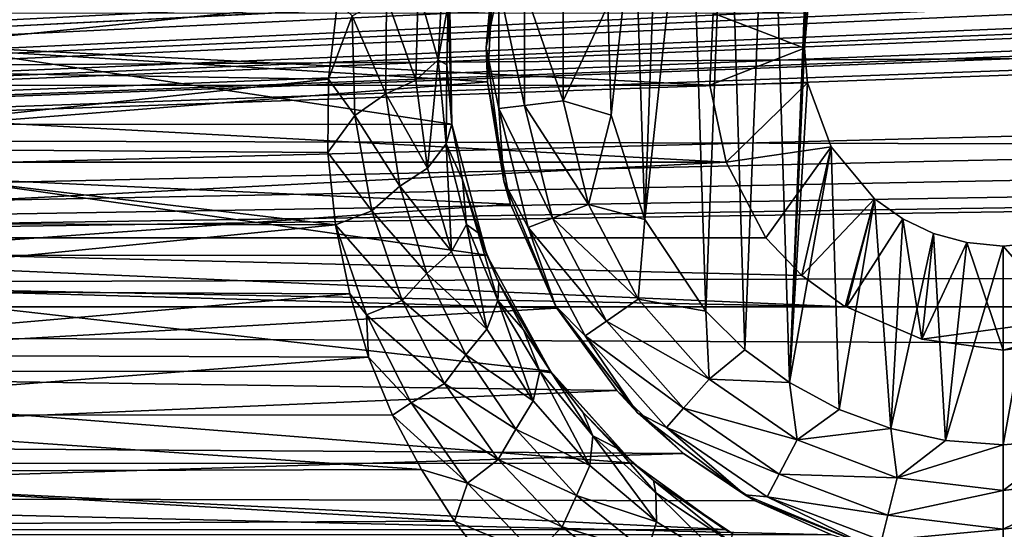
# Model space of a CAD drawing. Header units: metres. Extents: x -95 to 103, y -12 to 12.
# Tile 45 of 256: x -71.67 to -69.2, y -8.35 to -7.07. Entities that reach past the tile are written whole.
import ezdxf

# ---------------------------------------------------------------- set-up
doc = ezdxf.new("R2010")
doc.units = ezdxf.units.M
doc.layers.add('solid_P74500', color=7, linetype='CONTINUOUS')
doc.layers.add('solid_P74500_01', color=7, linetype='CONTINUOUS')

msp = doc.modelspace()

# ---------------------------------------------------------------- linework, layer by layer
at = {"layer": 'solid_P74500'}
for points in [[(-69.954506, -4.899806, -1.8), (-85.675003, -7.792304, -1.8), (-69.994942, -4.65, -1.8)], [(-73.950836, -5.404594, -1.8), (-69.994942, -4.65, -1.8), (-85.675003, -7.792304, -1.8)], [(-64.954506, -4.899806, -1.8), (-64.839775, -5.121016, -1.8), (-85.675003, -7.792304, -1.8)], [(-69.196892, -5.444916, -1.8), (-64.954506, -4.899806, -1.8), (-85.675003, -7.792304, -1.8)], [(-69.954506, -4.899806, -1.8), (-69.839775, -5.121016, -1.8), (-85.675003, -7.792304, -1.8)], [(-11.7, -9.123637, 0.5), (-88, -5.05, 0.5), (-88, -9.123637, 0.5)], [(-11.7, -9.123637, 0.5), (-12.2, -5.05, 0.5), (-88, -5.05, 0.5)], [(-54.839775, -5.121016, -1.8), (-54.663666, -5.295372, -1.8), (-85.675003, -7.792304, -1.8)], [(-59.196892, -5.444916, -1.8), (-54.839775, -5.121016, -1.8), (-85.675003, -7.792304, -1.8)], [(-59.839775, -5.121016, -1.8), (-59.663666, -5.295372, -1.8), (-85.675003, -7.792304, -1.8)], [(-64.196892, -5.444916, -1.8), (-59.839775, -5.121016, -1.8), (-85.675003, -7.792304, -1.8)], [(-64.839775, -5.121016, -1.8), (-64.663666, -5.295372, -1.8), (-85.675003, -7.792304, -1.8)], [(-69.839775, -5.121016, -1.8), (-69.663666, -5.295372, -1.8), (-85.675003, -7.792304, -1.8)], [(-19.663668, -5.295372, -1.8), (-19.442997, -5.406663, -1.8), (-85.675003, -7.792304, -1.8)], [(-24.196892, -5.444916, -1.8), (-19.663668, -5.295372, -1.8), (-85.675003, -7.792304, -1.8)], [(-24.663668, -5.295372, -1.8), (-24.442997, -5.406663, -1.8), (-85.675003, -7.792304, -1.8)], [(-29.196892, -5.444916, -1.8), (-24.663668, -5.295372, -1.8), (-85.675003, -7.792304, -1.8)], [(-29.663668, -5.295372, -1.8), (-29.442997, -5.406663, -1.8), (-85.675003, -7.792304, -1.8)], [(-34.196892, -5.444916, -1.8), (-29.663668, -5.295372, -1.8), (-85.675003, -7.792304, -1.8)], [(-34.663666, -5.295372, -1.8), (-34.442997, -5.406663, -1.8), (-85.675003, -7.792304, -1.8)], [(-39.196892, -5.444916, -1.8), (-34.663666, -5.295372, -1.8), (-85.675003, -7.792304, -1.8)], [(-39.663666, -5.295372, -1.8), (-39.442997, -5.406663, -1.8), (-85.675003, -7.792304, -1.8)], [(-44.196892, -5.444916, -1.8), (-39.663666, -5.295372, -1.8), (-85.675003, -7.792304, -1.8)], [(-44.663666, -5.295372, -1.8), (-44.442997, -5.406663, -1.8), (-85.675003, -7.792304, -1.8)], [(-49.196892, -5.444916, -1.8), (-44.663666, -5.295372, -1.8), (-85.675003, -7.792304, -1.8)], [(-49.663666, -5.295372, -1.8), (-49.442997, -5.406663, -1.8), (-85.675003, -7.792304, -1.8)], [(-49.663666, -5.295372, -1.8), (-85.675003, -7.792304, -1.8), (-54.196892, -5.444916, -1.8)], [(-54.663666, -5.295372, -1.8), (-54.442997, -5.406663, -1.8), (-85.675003, -7.792304, -1.8)], [(-59.663666, -5.295372, -1.8), (-59.442997, -5.406663, -1.8), (-85.675003, -7.792304, -1.8)], [(-64.663666, -5.295372, -1.8), (-64.442993, -5.406663, -1.8), (-85.675003, -7.792304, -1.8)], [(-69.663666, -5.295372, -1.8), (-69.442993, -5.406663, -1.8), (-85.675003, -7.792304, -1.8)], [(-19.442997, -5.406663, -1.8), (-19.196892, -5.444916, -1.8), (-85.675003, -7.792304, -1.8)], [(-24.442997, -5.406663, -1.8), (-24.196892, -5.444916, -1.8), (-85.675003, -7.792304, -1.8)], [(-29.442997, -5.406663, -1.8), (-29.196892, -5.444916, -1.8), (-85.675003, -7.792304, -1.8)], [(-34.442997, -5.406663, -1.8), (-34.196892, -5.444916, -1.8), (-85.675003, -7.792304, -1.8)], [(-39.442997, -5.406663, -1.8), (-39.196892, -5.444916, -1.8), (-85.675003, -7.792304, -1.8)], [(-44.442997, -5.406663, -1.8), (-44.196892, -5.444916, -1.8), (-85.675003, -7.792304, -1.8)], [(-49.442997, -5.406663, -1.8), (-49.196892, -5.444916, -1.8), (-85.675003, -7.792304, -1.8)], [(-54.442997, -5.406663, -1.8), (-54.196892, -5.444916, -1.8), (-85.675003, -7.792304, -1.8)], [(-59.442997, -5.406663, -1.8), (-59.196892, -5.444916, -1.8), (-85.675003, -7.792304, -1.8)], [(-64.442993, -5.406663, -1.8), (-64.196892, -5.444916, -1.8), (-85.675003, -7.792304, -1.8)], [(-69.442993, -5.406663, -1.8), (-69.196892, -5.444916, -1.8), (-85.675003, -7.792304, -1.8)], [(-16.783161, -6, -1.8), (-85.675003, -7.792304, -1.8), (-19.196892, -5.444916, -1.8)], [(92.5, -6.166949, 10.871941), (-94.018356, -5.654152, 11.148119), (-94.018356, -7.322209, 10.130905)], [(-16.74332, -6.246104, -1.8), (-85.675003, -7.792304, -1.8), (-16.783161, -6, -1.8)], [(92.5, -7.774915, 9.787399), (92.5, -6.166949, 10.871941), (-94.018356, -7.322209, 10.130905)], [(-16.74332, -6.246104, -1.8), (-16.630293, -6.464035, -1.8), (-85.675003, -7.792304, -1.8)], [(-69.736984, -7.983215, -11.8), (-69.788025, -6.331459, -11.8), (-69.668503, -6.257416, -11.8)], [(-69.736984, -7.983215, -11.8), (-69.668503, -6.257416, -11.8), (-69.69928, -7.142048, -11.8)], [(-69.668503, -6.257416, -11.8), (-69.69249, -7.05461, -11.8), (-69.69928, -7.142048, -11.8)], [(-69.849243, -7.900564, -11.8), (-69.894638, -6.420703, -11.8), (-69.788025, -6.331459, -11.8)], [(-69.736984, -7.983215, -11.8), (-69.849243, -7.900564, -11.8), (-69.788025, -6.331459, -11.8)], [(-69.948105, -7.80319, -11.8), (-69.988884, -6.52597, -11.8), (-69.894638, -6.420703, -11.8)], [(-69.849243, -7.900564, -11.8), (-69.948105, -7.80319, -11.8), (-69.894638, -6.420703, -11.8)], [(-16.630293, -6.464035, -1.8), (-16.456795, -6.635807, -1.8), (-85.675003, -7.792304, -1.8)], [(-70.101097, -7.573346, -11.8), (-70.066879, -6.641509, -11.8), (-69.988884, -6.52597, -11.8)], [(-69.948105, -7.80319, -11.8), (-70.101097, -7.573346, -11.8), (-69.988884, -6.52597, -11.8)], [(-16.456795, -6.635807, -1.8), (-16.239395, -6.74545, -1.8), (-85.675003, -7.792304, -1.8)], [(-70.101097, -7.573346, -11.8), (-70.127319, -6.76642, -11.8), (-70.066879, -6.641509, -11.8)], [(-16.239395, -6.74545, -1.8), (-15.996938, -6.783135, -1.8), (-85.675003, -7.792304, -1.8)], [(-70.479866, -6.912105, -7.087511), (-72.901665, -7.079847, -6.919954), (-72.958427, -6.754923, -7.237473)], [(-15.996938, -6.783135, -1.8), (-14.325, -7.792304, -1.8), (-85.675003, -7.792304, -1.8)], [(-70.185356, -7.310327, -11.8), (-70.194283, -7.034285, -11.8), (-70.127319, -6.76642, -11.8)], [(-70.101097, -7.573346, -11.8), (-70.185356, -7.310327, -11.8), (-70.127319, -6.76642, -11.8)], [(-70.5, -7.14, -11.5), (-70.479866, -6.912105, -7.087511), (-70.455704, -6.803535, -11.5)], [(-70.467941, -6.986044, -11.614588), (-70.5, -7.14, -11.5), (-70.455704, -6.803535, -11.5)], [(-70.479866, -6.912105, -7.087511), (-70.497101, -7.226824, -6.766446), (-72.901665, -7.079847, -6.919954)], [(-70.5, -7.14, -11.5), (-70.497101, -7.226824, -6.766446), (-70.479866, -6.912105, -7.087511)], [(-70.608772, -6.953619, -10.186781), (-70.620827, -7.17118, -10.006389), (-70.671387, -6.99382, -10.26226)], [(-70.608772, -6.953619, -10.186781), (-70.595757, -7.031044, -9.986676), (-70.620827, -7.17118, -10.006389)], [(-70.586449, -7.333337, -8.858452), (-72.807259, -6.998838, -9.125035), (-72.813644, -7.334234, -8.857709)], [(-70.586449, -7.333337, -8.858452), (-70.592613, -6.99762, -9.125969), (-72.807259, -6.998838, -9.125035)], [(-70.873528, -7.026005, -10.338532), (-72.506721, -7.193116, -10.222968), (-72.528343, -6.995755, -10.359026)], [(-70.671387, -6.99382, -10.26226), (-70.676712, -7.222791, -10.080191), (-70.750763, -7.014537, -10.313324)], [(-70.620827, -7.17118, -10.006389), (-70.676712, -7.222791, -10.080191), (-70.671387, -6.99382, -10.26226)], [(-70.595757, -7.031044, -9.986676), (-70.592613, -6.99762, -9.125969), (-70.586449, -7.333337, -8.858452)], [(-70.467941, -6.986044, -11.614588), (-70.467941, -7.293956, -11.614588), (-70.5, -7.14, -11.5)], [(-70.403374, -7.286117, -11.712049), (-70.467941, -7.293956, -11.614588), (-70.467941, -6.986044, -11.614588)], [(-70.403374, -6.993884, -11.712049), (-70.403374, -7.286117, -11.712049), (-70.467941, -6.986044, -11.614588)], [(-70.403374, -6.993884, -11.712049), (-70.306679, -7.005625, -11.777164), (-70.306679, -7.274375, -11.777164)], [(-70.403374, -6.993884, -11.712049), (-70.306679, -7.274375, -11.777164), (-70.403374, -7.286117, -11.712049)], [(-70.306679, -7.274375, -11.777164), (-70.306679, -7.005625, -11.777164), (-70.194283, -7.034285, -11.8)], [(-70.873528, -7.026005, -10.338532), (-70.896179, -7.219656, -10.204243), (-72.506721, -7.193116, -10.222968)], [(-70.836823, -7.060791, -10.310713), (-70.896179, -7.219656, -10.204243), (-70.873528, -7.026005, -10.338532)], [(-70.750763, -7.014537, -10.313324), (-70.752083, -7.256888, -10.130121), (-70.836823, -7.060791, -10.310713)], [(-70.676712, -7.222791, -10.080191), (-70.752083, -7.256888, -10.130121), (-70.750763, -7.014537, -10.313324)], [(-70.620827, -7.17118, -10.006389), (-70.595757, -7.031044, -9.986676), (-70.599304, -7.184045, -9.852619)], [(-70.599304, -7.184045, -9.852619), (-70.595757, -7.031044, -9.986676), (-70.586449, -7.333337, -8.858452)], [(-73.470367, -7.055848, -5.089697), (-69.937401, -7.234941, -4.831732), (-69.92926, -7.053593, -5.092822)], [(-73.470367, -7.055848, -5.089697), (-73.462761, -7.236759, -4.829008), (-69.937401, -7.234941, -4.831732)], [(-70.306679, -7.274375, -11.777164), (-70.194283, -7.034285, -11.8), (-70.185356, -7.310327, -11.8)], [(-69.69928, -7.142048, -11.8), (-69.92926, -7.053593, -5.092822), (-69.937401, -7.234941, -4.831732)], [(-69.69928, -7.142048, -11.8), (-69.69249, -7.05461, -11.8), (-69.92926, -7.053593, -5.092822)], [(-70.497101, -7.226824, -6.766446), (-72.930641, -7.419484, -6.554484), (-72.901665, -7.079847, -6.919954)], [(-70.830475, -7.311327, -10.128681), (-70.896179, -7.219656, -10.204243), (-70.836823, -7.060791, -10.310713)], [(-70.752083, -7.256888, -10.130121), (-70.830475, -7.311327, -10.128681), (-70.836823, -7.060791, -10.310713)], [(-70.455704, -7.476465, -11.5), (-70.497101, -7.226824, -6.766446), (-70.5, -7.14, -11.5)], [(-70.467941, -7.293956, -11.614588), (-70.455704, -7.476465, -11.5), (-70.5, -7.14, -11.5)], [(-69.691772, -7.229405, -11.8), (-69.69928, -7.142048, -11.8), (-69.937401, -7.234941, -4.831732)], [(-69.736984, -7.983215, -11.8), (-69.69928, -7.142048, -11.8), (-69.691772, -7.229405, -11.8)], [(-70.620827, -7.17118, -10.006389), (-70.647827, -7.443525, -9.892615), (-70.676712, -7.222791, -10.080191)], [(-70.620827, -7.17118, -10.006389), (-70.600388, -7.382637, -9.819986), (-70.647827, -7.443525, -9.892615)], [(-70.620827, -7.17118, -10.006389), (-70.599304, -7.184045, -9.852619), (-70.600388, -7.382637, -9.819986)], [(-70.896179, -7.219656, -10.204243), (-72.505615, -7.392566, -10.079681), (-72.506721, -7.193116, -10.222968)], [(-70.600388, -7.382637, -9.819986), (-70.599304, -7.184045, -9.852619), (-70.586731, -7.332283, -9.719637)], [(-70.586731, -7.332283, -9.719637), (-70.599304, -7.184045, -9.852619), (-70.586449, -7.333337, -8.858452)], [(-70.497101, -7.226824, -6.766446), (-70.438789, -7.534208, -6.422535), (-72.930641, -7.419484, -6.554484)], [(-70.896179, -7.219656, -10.204243), (-70.89814, -7.404456, -10.07095), (-72.505615, -7.392566, -10.079681)], [(-70.830475, -7.311327, -10.128681), (-70.89814, -7.404456, -10.07095), (-70.896179, -7.219656, -10.204243)], [(-70.676712, -7.222791, -10.080191), (-70.647827, -7.443525, -9.892615), (-70.752083, -7.256888, -10.130121)], [(-70.455704, -7.476465, -11.5), (-70.438789, -7.534208, -6.422535), (-70.497101, -7.226824, -6.766446)], [(-69.691772, -7.229405, -11.8), (-69.937401, -7.234941, -4.831732), (-69.896606, -7.428674, -4.528224)], [(-69.63266, -7.39014, -11.8), (-69.691772, -7.229405, -11.8), (-69.896606, -7.428674, -4.528224)], [(-69.736984, -7.983215, -11.8), (-69.691772, -7.229405, -11.8), (-69.63266, -7.39014, -11.8)], [(-73.462761, -7.236759, -4.829008), (-73.503441, -7.428859, -4.52792), (-69.896606, -7.428674, -4.528224)], [(-73.462761, -7.236759, -4.829008), (-69.896606, -7.428674, -4.528224), (-69.937401, -7.234941, -4.831732)], [(-70.752083, -7.256888, -10.130121), (-70.717194, -7.489459, -9.941753), (-70.830475, -7.311327, -10.128681)], [(-70.647827, -7.443525, -9.892615), (-70.717194, -7.489459, -9.941753), (-70.752083, -7.256888, -10.130121)], [(-70.403374, -7.286117, -11.712049), (-70.306679, -7.274375, -11.777164), (-70.242363, -7.535316, -11.777164)], [(-70.242363, -7.535316, -11.777164), (-70.306679, -7.274375, -11.777164), (-70.185356, -7.310327, -11.8)], [(-70.403374, -7.286117, -11.712049), (-70.333443, -7.569858, -11.712049), (-70.467941, -7.293956, -11.614588)], [(-70.467941, -7.293956, -11.614588), (-70.394257, -7.59292, -11.614588), (-70.455704, -7.476465, -11.5)], [(-70.333443, -7.569858, -11.712049), (-70.394257, -7.59292, -11.614588), (-70.467941, -7.293956, -11.614588)], [(-70.403374, -7.286117, -11.712049), (-70.242363, -7.535316, -11.777164), (-70.333443, -7.569858, -11.712049)], [(92.5, -7.774915, 9.787399), (-94.018356, -7.322209, 10.130905), (-94.018356, -8.811388, 8.866197)], [(-70.78759, -7.550932, -9.942235), (-70.89814, -7.404456, -10.07095), (-70.830475, -7.311327, -10.128681)], [(-70.717194, -7.489459, -9.941753), (-70.78759, -7.550932, -9.942235), (-70.830475, -7.311327, -10.128681)], [(-70.242363, -7.535316, -11.777164), (-70.185356, -7.310327, -11.8), (-70.101097, -7.573346, -11.8)], [(-70.498734, -7.66248, -8.575336), (-72.813644, -7.334234, -8.857709), (-72.901978, -7.664145, -8.573849)], [(-70.498734, -7.66248, -8.575336), (-70.586449, -7.333337, -8.858452), (-72.813644, -7.334234, -8.857709)], [(-70.600388, -7.382637, -9.819986), (-70.586731, -7.332283, -9.719637), (-70.559753, -7.473266, -9.588243)], [(-70.559753, -7.473266, -9.588243), (-70.586731, -7.332283, -9.719637), (-70.586449, -7.333337, -8.858452)], [(-70.559753, -7.473266, -9.588243), (-70.586449, -7.333337, -8.858452), (-70.498734, -7.66248, -8.575336)], [(-70.878616, -7.586365, -9.93464), (-72.52124, -7.581886, -9.938058), (-72.505615, -7.392566, -10.079681)], [(-70.89814, -7.404456, -10.07095), (-70.878616, -7.586365, -9.93464), (-72.505615, -7.392566, -10.079681)], [(-70.600388, -7.382637, -9.819986), (-70.587616, -7.653068, -9.702353), (-70.647827, -7.443525, -9.892615)], [(-70.600388, -7.382637, -9.819986), (-70.559753, -7.473266, -9.588243), (-70.549774, -7.585158, -9.630319)], [(-70.600388, -7.382637, -9.819986), (-70.549774, -7.585158, -9.630319), (-70.587616, -7.653068, -9.702353)], [(-69.63266, -7.39014, -11.8), (-69.896606, -7.428674, -4.528224), (-69.796944, -7.619055, -4.2)], [(-69.63266, -7.39014, -11.8), (-69.796944, -7.619055, -4.2), (-69.706146, -7.714148, -4.2)], [(-69.612869, -8.050737, -11.8), (-69.736984, -7.983215, -11.8), (-69.63266, -7.39014, -11.8)], [(-69.523323, -7.520992, -11.8), (-69.63266, -7.39014, -11.8), (-69.706146, -7.714148, -4.2)], [(-69.612869, -8.050737, -11.8), (-69.63266, -7.39014, -11.8), (-69.523323, -7.520992, -11.8)], [(-70.438789, -7.534208, -6.422535), (-73.036324, -7.719775, -6.19799), (-72.930641, -7.419484, -6.554484)], [(-70.78759, -7.550932, -9.942235), (-70.878616, -7.586365, -9.93464), (-70.89814, -7.404456, -10.07095)], [(-73.603058, -7.619055, -4.2), (-69.796944, -7.619055, -4.2), (-69.896606, -7.428674, -4.528224)], [(-73.503441, -7.428859, -4.52792), (-73.603058, -7.619055, -4.2), (-69.896606, -7.428674, -4.528224)], [(-70.647827, -7.443525, -9.892615), (-70.587616, -7.653068, -9.702353), (-70.717194, -7.489459, -9.941753)], [(-70.519882, -7.606804, -9.457234), (-70.559753, -7.473266, -9.588243), (-70.498734, -7.66248, -8.575336)], [(-70.549774, -7.585158, -9.630319), (-70.559753, -7.473266, -9.588243), (-70.519882, -7.606804, -9.457234)], [(-70.325836, -7.79, -11.5), (-70.438789, -7.534208, -6.422535), (-70.455704, -7.476465, -11.5)], [(-70.394257, -7.59292, -11.614588), (-70.325836, -7.79, -11.5), (-70.455704, -7.476465, -11.5)], [(-70.717194, -7.489459, -9.941753), (-70.649399, -7.709138, -9.751089), (-70.78759, -7.550932, -9.942235)], [(-70.587616, -7.653068, -9.702353), (-70.649399, -7.709138, -9.751089), (-70.717194, -7.489459, -9.941753)], [(-69.523323, -7.520992, -11.8), (-69.706146, -7.714148, -4.2), (-69.597061, -7.792304, -4.2)], [(-69.482491, -8.099016, -11.8), (-69.612869, -8.050737, -11.8), (-69.523323, -7.520992, -11.8)], [(-69.523323, -7.520992, -11.8), (-69.597061, -7.792304, -4.2), (-69.593704, -7.792304, -4.3)], [(-69.452332, -7.57166, -11.8), (-69.523323, -7.520992, -11.8), (-69.593704, -7.792304, -4.3)], [(-69.482491, -8.099016, -11.8), (-69.523323, -7.520992, -11.8), (-69.452332, -7.57166, -11.8)], [(-70.438789, -7.534208, -6.422535), (-70.322243, -7.796174, -6.101778), (-73.036324, -7.719775, -6.19799)], [(-70.711517, -7.776591, -9.754137), (-70.878616, -7.586365, -9.93464), (-70.78759, -7.550932, -9.942235)], [(-70.649399, -7.709138, -9.751089), (-70.711517, -7.776591, -9.754137), (-70.78759, -7.550932, -9.942235)], [(-70.325836, -7.79, -11.5), (-70.322243, -7.796174, -6.101778), (-70.438789, -7.534208, -6.422535)], [(-70.333443, -7.569858, -11.712049), (-70.242363, -7.535316, -11.777164), (-70.11747, -7.773282, -11.777164)], [(-70.11747, -7.773282, -11.777164), (-70.242363, -7.535316, -11.777164), (-70.101097, -7.573346, -11.8)], [(-70.333443, -7.569858, -11.712049), (-70.197632, -7.828617, -11.712049), (-70.394257, -7.59292, -11.614588)], [(-70.333443, -7.569858, -11.712049), (-70.11747, -7.773282, -11.777164), (-70.197632, -7.828617, -11.712049)], [(-70.11747, -7.773282, -11.777164), (-70.101097, -7.573346, -11.8), (-69.948105, -7.80319, -11.8)], [(-69.452332, -7.57166, -11.8), (-69.593704, -7.792304, -4.3), (-69.404327, -7.873975, -4.3)], [(-69.482491, -8.099016, -11.8), (-69.452332, -7.57166, -11.8), (-69.375313, -7.607855, -11.8)], [(-69.375313, -7.607855, -11.8), (-69.452332, -7.57166, -11.8), (-69.404327, -7.873975, -4.3)], [(-70.878616, -7.586365, -9.93464), (-72.55304, -7.75146, -9.806369), (-72.52124, -7.581886, -9.938058)], [(-70.878616, -7.586365, -9.93464), (-70.842903, -7.76013, -9.799509), (-72.55304, -7.75146, -9.806369)], [(-70.801018, -7.812901, -9.755897), (-70.842903, -7.76013, -9.799509), (-70.878616, -7.586365, -9.93464)], [(-70.801018, -7.812901, -9.755897), (-70.878616, -7.586365, -9.93464), (-70.711517, -7.776591, -9.754137)], [(-70.549774, -7.585158, -9.630319), (-70.498421, -7.849065, -9.512277), (-70.587616, -7.653068, -9.702353)], [(-70.549774, -7.585158, -9.630319), (-70.519882, -7.606804, -9.457234), (-70.470818, -7.776452, -9.440183)], [(-70.549774, -7.585158, -9.630319), (-70.470818, -7.776452, -9.440183), (-70.498421, -7.849065, -9.512277)], [(-70.394257, -7.59292, -11.614588), (-70.25116, -7.865563, -11.614588), (-70.325836, -7.79, -11.5)], [(-70.197632, -7.828617, -11.712049), (-70.25116, -7.865563, -11.614588), (-70.394257, -7.59292, -11.614588)], [(-73.693855, -7.714148, -4.2), (-69.597061, -7.792304, -4.2), (-73.603058, -7.619055, -4.2)], [(-69.706146, -7.714148, -4.2), (-73.603058, -7.619055, -4.2), (-69.597061, -7.792304, -4.2)], [(-69.706146, -7.714148, -4.2), (-69.796944, -7.619055, -4.2), (-73.603058, -7.619055, -4.2)], [(-70.468369, -7.732664, -9.3305), (-70.519882, -7.606804, -9.457234), (-70.498734, -7.66248, -8.575336)], [(-70.470818, -7.776452, -9.440183), (-70.519882, -7.606804, -9.457234), (-70.468369, -7.732664, -9.3305)], [(-69.345047, -8.12864, -11.8), (-69.482491, -8.099016, -11.8), (-69.375313, -7.607855, -11.8)], [(-69.291313, -7.630527, -11.8), (-69.375313, -7.607855, -11.8), (-69.404327, -7.873975, -4.3)], [(-69.345047, -8.12864, -11.8), (-69.375313, -7.607855, -11.8), (-69.291313, -7.630527, -11.8)], [(-69.291313, -7.630527, -11.8), (-69.404327, -7.873975, -4.3), (-69.199997, -7.901906, -4.3)], [(-69.345047, -8.12864, -11.8), (-69.291313, -7.630527, -11.8), (-69.199997, -7.64, -11.8)], [(-69.345047, -8.12864, -11.8), (-69.199997, -7.64, -11.8), (-69.199997, -8.14, -11.8)], [(-69.291313, -7.630527, -11.8), (-69.199997, -7.901906, -4.3), (-69.199997, -7.64, -11.8)], [(-68.995667, -7.873975, -4.3), (-69.10817, -7.630482, -11.8), (-69.199997, -7.64, -11.8)], [(-69.199997, -8.14, -11.8), (-69.199997, -7.64, -11.8), (-69.10817, -7.630482, -11.8)], [(-69.029671, -8.125382, -11.8), (-69.199997, -8.14, -11.8), (-69.10817, -7.630482, -11.8)], [(-68.995667, -7.873975, -4.3), (-69.199997, -7.64, -11.8), (-69.199997, -7.901906, -4.3)], [(-70.338631, -7.95457, -8.305107), (-72.901978, -7.664145, -8.573849), (-73.061813, -7.955187, -8.304517)], [(-70.338631, -7.95457, -8.305107), (-70.498734, -7.66248, -8.575336), (-72.901978, -7.664145, -8.573849)], [(-70.587616, -7.653068, -9.702353), (-70.498421, -7.849065, -9.512277), (-70.649399, -7.709138, -9.751089)], [(-70.468369, -7.732664, -9.3305), (-70.498734, -7.66248, -8.575336), (-70.338631, -7.95457, -8.305107)], [(-73.693855, -7.714148, -4.2), (-73.80294, -7.792304, -4.2), (-69.597061, -7.792304, -4.2)], [(-70.322243, -7.796174, -6.101778), (-73.190536, -7.959395, -5.887106), (-73.036324, -7.719775, -6.19799)], [(-70.649399, -7.709138, -9.751089), (-70.551422, -7.913468, -9.561054), (-70.711517, -7.776591, -9.754137)], [(-70.498421, -7.849065, -9.512277), (-70.551422, -7.913468, -9.561054), (-70.649399, -7.709138, -9.751089)], [(-70.470818, -7.776452, -9.440183), (-70.468369, -7.732664, -9.3305), (-70.406479, -7.850219, -9.209554)], [(-70.406479, -7.850219, -9.209554), (-70.468369, -7.732664, -9.3305), (-70.338631, -7.95457, -8.305107)], [(-70.842903, -7.76013, -9.799509), (-72.602081, -7.912514, -9.676887), (-72.55304, -7.75146, -9.806369)], [(-70.842903, -7.76013, -9.799509), (-70.795906, -7.919369, -9.671277), (-72.602081, -7.912514, -9.676887)], [(-70.801018, -7.812901, -9.755897), (-70.795906, -7.919369, -9.671277), (-70.842903, -7.76013, -9.799509)], [(-70.197632, -7.828617, -11.712049), (-70.11747, -7.773282, -11.777164), (-69.939255, -7.974443, -11.777164)], [(-69.939255, -7.974443, -11.777164), (-70.11747, -7.773282, -11.777164), (-69.948105, -7.80319, -11.8)], [(92.5, -9.19602, 8.466393), (92.5, -7.774915, 9.787399), (-94.018356, -8.811388, 8.866197)], [(-85.675003, -7.792304, -4.2), (-14.325, -7.792304, -1.8), (-84.597061, -7.792304, -4.2)], [(-85.675003, -7.792304, -4.2), (-85.675003, -7.792304, -1.8), (-14.325, -7.792304, -1.8)], [(-14.325, -7.792304, -1.8), (-83.80294, -7.792304, -4.2), (-84.597061, -7.792304, -4.2)], [(-79.597061, -7.792304, -4.2), (-83.80294, -7.792304, -4.2), (-14.325, -7.792304, -1.8)], [(-78.80294, -7.792304, -4.2), (-79.597061, -7.792304, -4.2), (-14.325, -7.792304, -1.8)], [(-74.597061, -7.792304, -4.2), (-78.80294, -7.792304, -4.2), (-14.325, -7.792304, -1.8)], [(-73.80294, -7.792304, -4.2), (-74.597061, -7.792304, -4.2), (-14.325, -7.792304, -1.8)], [(-69.597061, -7.792304, -4.2), (-73.80294, -7.792304, -4.2), (-14.325, -7.792304, -1.8)], [(-70.322243, -7.796174, -6.101778), (-70.171837, -8.003438, -5.827114), (-73.190536, -7.959395, -5.887106)], [(-70.801018, -7.812901, -9.755897), (-70.711517, -7.776591, -9.754137), (-70.605026, -7.985888, -9.567236)], [(-70.551422, -7.913468, -9.561054), (-70.605026, -7.985888, -9.567236), (-70.711517, -7.776591, -9.754137)], [(-70.470818, -7.776452, -9.440183), (-70.381981, -8.029388, -9.325582), (-70.498421, -7.849065, -9.512277)], [(-70.470818, -7.776452, -9.440183), (-70.406479, -7.850219, -9.209554), (-70.364723, -7.954428, -9.25268)], [(-70.470818, -7.776452, -9.440183), (-70.364723, -7.954428, -9.25268), (-70.381981, -8.029388, -9.325582)], [(-70.11924, -8.059238, -11.5), (-70.322243, -7.796174, -6.101778), (-70.325836, -7.79, -11.5)], [(-70.25116, -7.865563, -11.614588), (-70.11924, -8.059238, -11.5), (-70.325836, -7.79, -11.5)], [(-70.11924, -8.059238, -11.5), (-70.171837, -8.003438, -5.827114), (-70.322243, -7.796174, -6.101778)], [(-68.80294, -7.792304, -4.2), (-69.597061, -7.792304, -4.2), (-14.325, -7.792304, -1.8)], [(-68.80294, -7.792304, -4.2), (-69.593704, -7.792304, -4.3), (-69.597061, -7.792304, -4.2)], [(-68.80294, -7.792304, -4.2), (-68.806297, -7.792304, -4.3), (-69.593704, -7.792304, -4.3)], [(-69.404327, -7.873975, -4.3), (-69.593704, -7.792304, -4.3), (-68.806297, -7.792304, -4.3)], [(-69.404327, -7.873975, -4.3), (-68.806297, -7.792304, -4.3), (-69.199997, -7.901906, -4.3)], [(-68.995667, -7.873975, -4.3), (-69.199997, -7.901906, -4.3), (-68.806297, -7.792304, -4.3)], [(-70.688774, -8.034075, -9.56953), (-70.795906, -7.919369, -9.671277), (-70.801018, -7.812901, -9.755897)], [(-70.688774, -8.034075, -9.56953), (-70.801018, -7.812901, -9.755897), (-70.605026, -7.985888, -9.567236)], [(-69.939255, -7.974443, -11.777164), (-69.948105, -7.80319, -11.8), (-69.849243, -7.900564, -11.8)], [(-70.197632, -7.828617, -11.712049), (-70.003845, -8.047357, -11.712049), (-70.25116, -7.865563, -11.614588)], [(-70.197632, -7.828617, -11.712049), (-69.939255, -7.974443, -11.777164), (-70.003845, -8.047357, -11.712049)], [(-70.498421, -7.849065, -9.512277), (-70.381981, -8.029388, -9.325582), (-70.551422, -7.913468, -9.561054)], [(-70.335762, -7.958559, -9.092795), (-70.406479, -7.850219, -9.209554), (-70.338631, -7.95457, -8.305107)], [(-70.364723, -7.954428, -9.25268), (-70.406479, -7.850219, -9.209554), (-70.335762, -7.958559, -9.092795)], [(-70.25116, -7.865563, -11.614588), (-70.046974, -8.096038, -11.614588), (-70.11924, -8.059238, -11.5)], [(-70.003845, -8.047357, -11.712049), (-70.046974, -8.096038, -11.614588), (-70.25116, -7.865563, -11.614588)], [(-70.795906, -7.919369, -9.671277), (-72.664406, -8.064126, -9.550909), (-72.602081, -7.912514, -9.676887)], [(-70.795906, -7.919369, -9.671277), (-70.735603, -8.065351, -9.549876), (-72.664406, -8.064126, -9.550909)], [(-70.688774, -8.034075, -9.56953), (-70.735603, -8.065351, -9.549876), (-70.795906, -7.919369, -9.671277)], [(-70.551422, -7.913468, -9.561054), (-70.425385, -8.100238, -9.374908), (-70.605026, -7.985888, -9.567236)], [(-70.381981, -8.029388, -9.325582), (-70.425385, -8.100238, -9.374908), (-70.551422, -7.913468, -9.561054)], [(-69.939255, -7.974443, -11.777164), (-69.849243, -7.900564, -11.8), (-69.736984, -7.983215, -11.8)], [(-70.171837, -8.003438, -5.827114), (-73.368828, -8.13967, -5.635226), (-73.190536, -7.959395, -5.887106)], [(-70.130775, -8.185938, -8.077154), (-73.061813, -7.955187, -8.304517), (-73.269951, -8.186581, -8.076503)], [(-70.130775, -8.185938, -8.077154), (-70.338631, -7.95457, -8.305107), (-73.061813, -7.955187, -8.304517)], [(-70.364723, -7.954428, -9.25268), (-70.239548, -8.191787, -9.14615), (-70.381981, -8.029388, -9.325582)], [(-70.364723, -7.954428, -9.25268), (-70.335762, -7.958559, -9.092795), (-70.232132, -8.116849, -9.071581)], [(-70.364723, -7.954428, -9.25268), (-70.232132, -8.116849, -9.071581), (-70.239548, -8.191787, -9.14615)], [(-70.335762, -7.958559, -9.092795), (-70.338631, -7.95457, -8.305107), (-70.130775, -8.185938, -8.077154)], [(-70.257034, -8.057973, -8.982884), (-70.335762, -7.958559, -9.092795), (-70.130775, -8.185938, -8.077154)], [(-70.232132, -8.116849, -9.071581), (-70.335762, -7.958559, -9.092795), (-70.257034, -8.057973, -8.982884)], [(-70.688774, -8.034075, -9.56953), (-70.605026, -7.985888, -9.567236), (-70.470284, -8.17662, -9.384731)], [(-70.425385, -8.100238, -9.374908), (-70.470284, -8.17662, -9.384731), (-70.605026, -7.985888, -9.567236)], [(-70.003845, -8.047357, -11.712049), (-69.939255, -7.974443, -11.777164), (-69.718079, -8.12711, -11.777164)], [(-69.718079, -8.12711, -11.777164), (-69.939255, -7.974443, -11.777164), (-69.736984, -7.983215, -11.8)], [(-69.718079, -8.12711, -11.777164), (-69.736984, -7.983215, -11.8), (-69.612869, -8.050737, -11.8)], [(-70.171837, -8.003438, -5.827114), (-70.004204, -8.161397, -5.603642), (-73.368828, -8.13967, -5.635226)], [(-70.11924, -8.059238, -11.5), (-70.004204, -8.161397, -5.603642), (-70.171837, -8.003438, -5.827114)], [(-70.546677, -8.235857, -9.387654), (-70.735603, -8.065351, -9.549876), (-70.688774, -8.034075, -9.56953)], [(-70.546677, -8.235857, -9.387654), (-70.688774, -8.034075, -9.56953), (-70.470284, -8.17662, -9.384731)], [(-70.381981, -8.029388, -9.325582), (-70.239548, -8.191787, -9.14615), (-70.425385, -8.100238, -9.374908)], [(-70.663025, -8.201603, -9.433118), (-72.738472, -8.207427, -9.428051), (-72.664406, -8.064126, -9.550909)], [(-70.735603, -8.065351, -9.549876), (-70.663025, -8.201603, -9.433118), (-72.664406, -8.064126, -9.550909)], [(-70.546677, -8.235857, -9.387654), (-70.663025, -8.201603, -9.433118), (-70.735603, -8.065351, -9.549876)], [(-70.17112, -8.148427, -8.881697), (-70.257034, -8.057973, -8.982884), (-70.130775, -8.185938, -8.077154)], [(-70.232132, -8.116849, -9.071581), (-70.257034, -8.057973, -8.982884), (-70.17112, -8.148427, -8.881697)], [(-69.849998, -8.265833, -11.5), (-70.004204, -8.161397, -5.603642), (-70.11924, -8.059238, -11.5)], [(-70.046974, -8.096038, -11.614588), (-69.849998, -8.265833, -11.5), (-70.11924, -8.059238, -11.5)], [(-70.003845, -8.047357, -11.712049), (-69.763344, -8.213364, -11.712049), (-70.046974, -8.096038, -11.614588)], [(-70.003845, -8.047357, -11.712049), (-69.718079, -8.12711, -11.777164), (-69.763344, -8.213364, -11.712049)], [(-69.718079, -8.12711, -11.777164), (-69.612869, -8.050737, -11.8), (-69.482491, -8.099016, -11.8)], [(-70.425385, -8.100238, -9.374908), (-70.272934, -8.267124, -9.196605), (-70.470284, -8.17662, -9.384731)], [(-70.239548, -8.191787, -9.14615), (-70.272934, -8.267124, -9.196605), (-70.425385, -8.100238, -9.374908)], [(-70.232132, -8.116849, -9.071581), (-70.07206, -8.333528, -8.979063), (-70.239548, -8.191787, -9.14615)], [(-70.232132, -8.116849, -9.071581), (-70.17112, -8.148427, -8.881697), (-70.073189, -8.260941, -8.901859)], [(-70.232132, -8.116849, -9.071581), (-70.073189, -8.260941, -8.901859), (-70.07206, -8.333528, -8.979063)], [(-70.046974, -8.096038, -11.614588), (-69.793571, -8.270952, -11.614588), (-69.849998, -8.265833, -11.5)], [(-69.763344, -8.213364, -11.712049), (-69.793571, -8.270952, -11.614588), (-70.046974, -8.096038, -11.614588)], [(-69.466789, -8.222411, -11.777164), (-69.718079, -8.12711, -11.777164), (-69.482491, -8.099016, -11.8)], [(-69.466789, -8.222411, -11.777164), (-69.482491, -8.099016, -11.8), (-69.345047, -8.12864, -11.8)], [(-70.004204, -8.161397, -5.603642), (-73.56179, -8.272575, -5.438244), (-73.368828, -8.13967, -5.635226)], [(-69.763344, -8.213364, -11.712049), (-69.718079, -8.12711, -11.777164), (-69.466789, -8.222411, -11.777164)], [(-69.466789, -8.222411, -11.777164), (-69.345047, -8.12864, -11.8), (-69.199997, -8.14, -11.8)], [(-69.466789, -8.222411, -11.777164), (-69.199997, -8.14, -11.8), (-69.199997, -8.254805, -11.777164)], [(-69.199997, -8.254805, -11.777164), (-69.199997, -8.14, -11.8), (-69.029671, -8.125382, -11.8)], [(-68.933212, -8.222411, -11.777164), (-69.199997, -8.254805, -11.777164), (-69.029671, -8.125382, -11.8)], [(-70.004204, -8.161397, -5.603642), (-69.823997, -8.280449, -5.426179), (-73.56179, -8.272575, -5.438244)], [(-70.079613, -8.229166, -8.787816), (-70.17112, -8.148427, -8.881697), (-70.130775, -8.185938, -8.077154)], [(-70.073189, -8.260941, -8.901859), (-70.17112, -8.148427, -8.881697), (-70.079613, -8.229166, -8.787816)], [(-69.849998, -8.265833, -11.5), (-69.823997, -8.280449, -5.426179), (-70.004204, -8.161397, -5.603642)], [(-69.900124, -8.352461, -7.904833), (-73.269951, -8.186581, -8.076503), (-73.500992, -8.353099, -7.904159)], [(-69.900124, -8.352461, -7.904833), (-70.130775, -8.185938, -8.077154), (-73.269951, -8.186581, -8.076503)], [(-70.546677, -8.235857, -9.387654), (-70.470284, -8.17662, -9.384731), (-70.309044, -8.346435, -9.210529)], [(-70.272934, -8.267124, -9.196605), (-70.309044, -8.346435, -9.210529), (-70.470284, -8.17662, -9.384731)], [(-70.239548, -8.191787, -9.14615), (-70.07206, -8.333528, -8.979063), (-70.272934, -8.267124, -9.196605)], [(-70.079613, -8.229166, -8.787816), (-70.130775, -8.185938, -8.077154), (-69.900124, -8.352461, -7.904833)], [(-70.579597, -8.331425, -9.318657), (-72.825806, -8.342334, -9.308892), (-72.738472, -8.207427, -9.428051)], [(-70.663025, -8.201603, -9.433118), (-70.579597, -8.331425, -9.318657), (-72.738472, -8.207427, -9.428051)], [(-70.546677, -8.235857, -9.387654), (-70.579597, -8.331425, -9.318657), (-70.663025, -8.201603, -9.433118)], [(-69.763344, -8.213364, -11.712049), (-69.490105, -8.316991, -11.712049), (-69.793571, -8.270952, -11.614588)], [(-69.763344, -8.213364, -11.712049), (-69.466789, -8.222411, -11.777164), (-69.490105, -8.316991, -11.712049)], [(-70.37648, -8.415764, -9.21417), (-70.579597, -8.331425, -9.318657), (-70.546677, -8.235857, -9.387654)], [(-70.37648, -8.415764, -9.21417), (-70.546677, -8.235857, -9.387654), (-70.309044, -8.346435, -9.210529)], [(-69.87999, -8.363772, -8.627856), (-70.079613, -8.229166, -8.787816), (-69.900124, -8.352461, -7.904833)], [(-69.887962, -8.382932, -8.750452), (-70.079613, -8.229166, -8.787816), (-69.87999, -8.363772, -8.627856)], [(-70.073189, -8.260941, -8.901859), (-70.079613, -8.229166, -8.787816), (-69.887962, -8.382932, -8.750452)], [(-69.490105, -8.316991, -11.712049), (-69.466789, -8.222411, -11.777164), (-69.199997, -8.254805, -11.777164)], [(-69.199997, -8.352216, -11.712049), (-69.199997, -8.254805, -11.777164), (-68.933212, -8.222411, -11.777164)], [(-68.909897, -8.316991, -11.712049), (-69.199997, -8.352216, -11.712049), (-68.933212, -8.222411, -11.777164)], [(-70.272934, -8.267124, -9.196605), (-70.095535, -8.411347, -9.031302), (-70.309044, -8.346435, -9.210529)], [(-70.07206, -8.333528, -8.979063), (-70.095535, -8.411347, -9.031302), (-70.272934, -8.267124, -9.196605)], [(-70.073189, -8.260941, -8.901859), (-69.880692, -8.451077, -8.831283), (-70.07206, -8.333528, -8.979063)], [(-70.073189, -8.260941, -8.901859), (-69.887962, -8.382932, -8.750452), (-69.880692, -8.451077, -8.831283)], [(-69.536469, -8.395703, -11.5), (-69.823997, -8.280449, -5.426179), (-69.849998, -8.265833, -11.5)], [(-69.793571, -8.270952, -11.614588), (-69.536469, -8.395703, -11.5), (-69.849998, -8.265833, -11.5)], [(-69.490105, -8.316991, -11.712049), (-69.199997, -8.254805, -11.777164), (-69.199997, -8.352216, -11.712049)], [(-73.56179, -8.272575, -5.438244), (-69.63176, -8.366207, -5.293069), (-73.768242, -8.366207, -5.293069)], [(-69.823997, -8.280449, -5.426179), (-69.63176, -8.366207, -5.293069), (-73.56179, -8.272575, -5.438244)], [(-69.536469, -8.395703, -11.5), (-69.63176, -8.366207, -5.293069), (-69.823997, -8.280449, -5.426179)], [(-69.793571, -8.270952, -11.614588), (-69.505669, -8.380139, -11.614588), (-69.536469, -8.395703, -11.5)], [(-69.490105, -8.316991, -11.712049), (-69.505669, -8.380139, -11.614588), (-69.793571, -8.270952, -11.614588)], [(-69.490105, -8.316991, -11.712049), (-69.199997, -8.352216, -11.712049), (-69.505669, -8.380139, -11.614588)], [(-69.199997, -8.417253, -11.614588), (-69.199997, -8.352216, -11.712049), (-68.909897, -8.316991, -11.712049)], [(-68.894333, -8.380139, -11.614588), (-69.199997, -8.417253, -11.614588), (-68.909897, -8.316991, -11.712049)], [(-70.505951, -8.428061, -9.231348), (-72.887222, -8.422953, -9.236009), (-72.825806, -8.342334, -9.308892)], [(-70.579597, -8.331425, -9.318657), (-70.505951, -8.428061, -9.231348), (-72.825806, -8.342334, -9.308892)], [(-70.37648, -8.415764, -9.21417), (-70.505951, -8.428061, -9.231348), (-70.579597, -8.331425, -9.318657)], [(-70.07206, -8.333528, -8.979063), (-69.880692, -8.451077, -8.831283), (-70.095535, -8.411347, -9.031302)], [(-70.37648, -8.415764, -9.21417), (-70.309044, -8.346435, -9.210529), (-70.122948, -8.492521, -9.049715)], [(-70.095535, -8.411347, -9.031302), (-70.122948, -8.492521, -9.049715), (-70.309044, -8.346435, -9.210529)], [(-69.505669, -8.380139, -11.614588), (-69.199997, -8.352216, -11.712049), (-69.199997, -8.417253, -11.614588)]]:
    msp.add_3dface(points, dxfattribs=at)
at = {"layer": 'solid_P74500_01'}
for points in [[(-92.5, -6.466096, 9.50981), (92.5, -5.822828, 9.916285), (92.5, -7.269713, 8.910396)], [(-92.5, -7.786848, 8.461917), (-92.5, -6.466096, 9.50981), (92.5, -7.269713, 8.910396)], [(-92.5, -7.786848, 8.461917), (92.5, -7.269713, 8.910396), (92.5, -8.547155, 7.693748)], [(-92.5, -8.938029, 7.235831), (-92.5, -7.786848, 8.461917), (92.5, -8.547155, 7.693748)], [(-92.5, -8.938029, -7.235831), (92.5, -9.175047, -6.932167), (92.5, -8.011712, -8.249903)], [(-19.200001, -8.54, -7.701844), (-92.5, -8.938029, -7.235831), (92.5, -8.011712, -8.249903)]]:
    msp.add_3dface(points, dxfattribs=at)

doc.saveas('drawing.dxf')
